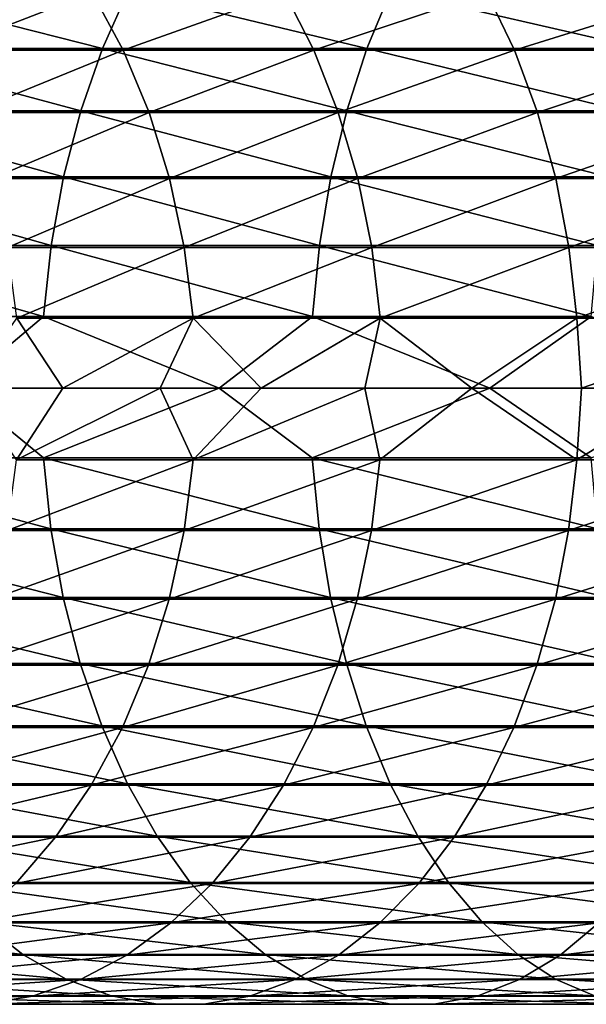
# Model space of a CAD drawing. Header units: metres. Extents: x -23 to 265, y -23 to 70.
# Tile 9 of 64: x 40 to 53, y -14 to 8. Entities that reach past the tile are written whole.
import ezdxf

# ---------------------------------------------------------------- set-up
doc = ezdxf.new("R2010")
doc.units = ezdxf.units.M
doc.layers.add('solid_SWIVIEL_SPOUT_SW0001', color=7, linetype='CONTINUOUS')

msp = doc.modelspace()

# ---------------------------------------------------------------- linework, layer by layer
at = {"layer": 'solid_SWIVIEL_SPOUT_SW0001'}
for points in [[(37.064671, 9.005264, 283.165314), (36.43623, 7.698569, 283.909271), (42.195087, 7.698569, 288.51178)], [(42.782196, 9.005264, 287.734802), (37.064671, 9.005264, 283.165314), (42.195087, 7.698569, 288.51178)], [(38.582256, 7.664522, 253.130707), (37.844307, 8.974045, 253.760345), (41.96373, 8.974045, 258.330872)], [(42.666393, 7.664522, 257.662109), (38.582256, 7.664522, 253.130707), (41.96373, 8.974045, 258.330872)], [(42.666393, 7.664522, 257.662109), (41.96373, 8.974045, 258.330872), (46.325294, 8.974045, 262.670959)], [(42.782196, 9.005264, 287.734802), (42.195087, 7.698569, 288.51178), (48.195408, 7.698569, 292.794739)], [(46.990601, 7.664522, 261.964996), (42.666393, 7.664522, 257.662109), (46.325294, 8.974045, 262.670959)], [(48.739452, 9.005264, 291.98703), (42.782196, 9.005264, 287.734802), (48.195408, 7.698569, 292.794739)], [(46.990601, 7.664522, 261.964996), (46.325294, 8.974045, 262.670959), (50.916126, 8.974045, 266.767761)], [(51.542114, 7.664522, 266.026703), (46.990601, 7.664522, 261.964996), (50.916126, 8.974045, 266.767761)], [(48.739452, 9.005264, 291.98703), (48.195408, 7.698569, 292.794739), (54.419472, 7.698569, 296.745514)], [(54.918846, 9.005264, 295.909454), (48.739452, 9.005264, 291.98703), (54.419472, 7.698569, 296.745514)], [(51.542114, 7.664522, 266.026703), (50.916126, 8.974045, 266.767761), (55.722679, 8.974045, 270.609192)], [(56.307495, 7.664522, 269.835236), (51.542114, 7.664522, 266.026703), (55.722679, 8.974045, 270.609192)], [(36.43623, 7.698569, 283.909271), (35.910038, 6.287555, 284.532196), (41.703503, 6.287555, 289.162354)], [(42.195087, 7.698569, 288.51178), (36.43623, 7.698569, 283.909271), (41.703503, 6.287555, 289.162354)], [(39.19944, 6.251143, 252.604111), (38.582256, 7.664522, 253.130707), (42.666393, 7.664522, 257.662109)], [(43.254066, 6.251143, 257.102753), (39.19944, 6.251143, 252.604111), (42.666393, 7.664522, 257.662109)], [(42.195087, 7.698569, 288.51178), (41.703503, 6.287555, 289.162354), (47.739876, 6.287555, 293.471069)], [(48.195408, 7.698569, 292.794739), (42.195087, 7.698569, 288.51178), (47.739876, 6.287555, 293.471069)], [(43.254066, 6.251143, 257.102753), (42.666393, 7.664522, 257.662109), (46.990601, 7.664522, 261.964996)], [(47.547031, 6.251143, 261.374573), (43.254066, 6.251143, 257.102753), (46.990601, 7.664522, 261.964996)], [(47.547031, 6.251143, 261.374573), (46.990601, 7.664522, 261.964996), (51.542114, 7.664522, 266.026703)], [(52.065655, 6.251143, 265.406921), (47.547031, 6.251143, 261.374573), (51.542114, 7.664522, 266.026703)], [(48.195408, 7.698569, 292.794739), (47.739876, 6.287555, 293.471069), (54.001347, 6.287555, 297.445587)], [(54.419472, 7.698569, 296.745514), (48.195408, 7.698569, 292.794739), (54.001347, 6.287555, 297.445587)], [(52.065655, 6.251143, 265.406921), (51.542114, 7.664522, 266.026703), (56.307495, 7.664522, 269.835236)], [(56.796604, 6.251143, 269.187927), (52.065655, 6.251143, 265.406921), (56.307495, 7.664522, 269.835236)], [(35.910038, 6.287555, 284.532196), (35.493221, 4.791343, 285.025604), (41.314098, 4.791343, 289.677704)], [(41.703503, 6.287555, 289.162354), (35.910038, 6.287555, 284.532196), (41.314098, 4.791343, 289.677704)], [(41.703503, 6.287555, 289.162354), (41.314098, 4.791343, 289.677704), (47.379036, 4.791343, 294.006775)], [(47.739876, 6.287555, 293.471069), (41.703503, 6.287555, 289.162354), (47.379036, 4.791343, 294.006775)], [(47.739876, 6.287555, 293.471069), (47.379036, 4.791343, 294.006775), (53.670132, 4.791343, 298.000122)], [(54.001347, 6.287555, 297.445587), (47.739876, 6.287555, 293.471069), (53.670132, 4.791343, 298.000122)], [(39.687492, 4.753058, 252.187683), (39.19944, 6.251143, 252.604111), (43.254066, 6.251143, 257.102753)], [(43.718788, 4.753058, 256.660461), (39.687492, 4.753058, 252.187683), (43.254066, 6.251143, 257.102753)], [(43.718788, 4.753058, 256.660461), (43.254066, 6.251143, 257.102753), (47.547031, 6.251143, 261.374573)], [(47.987041, 4.753058, 260.907684), (43.718788, 4.753058, 256.660461), (47.547031, 6.251143, 261.374573)], [(47.987041, 4.753058, 260.907684), (47.547031, 6.251143, 261.374573), (52.065655, 6.251143, 265.406921)], [(52.47966, 4.753058, 264.916809), (47.987041, 4.753058, 260.907684), (52.065655, 6.251143, 265.406921)], [(52.47966, 4.753058, 264.916809), (52.065655, 6.251143, 265.406921), (56.796604, 6.251143, 269.187927)], [(57.18338, 4.753058, 268.676056), (52.47966, 4.753058, 264.916809), (56.796604, 6.251143, 269.187927)], [(35.493221, 4.791343, 285.025604), (35.191429, 3.230207, 285.382874), (41.032158, 3.230207, 290.050812)], [(41.314098, 4.791343, 289.677704), (35.493221, 4.791343, 285.025604), (41.032158, 3.230207, 290.050812)], [(40.039806, 3.190568, 251.887085), (39.687492, 4.753058, 252.187683), (43.718788, 4.753058, 256.660461)], [(44.054256, 3.190568, 256.341156), (40.039806, 3.190568, 251.887085), (43.718788, 4.753058, 256.660461)], [(41.314098, 4.791343, 289.677704), (41.032158, 3.230207, 290.050812), (47.117775, 3.230207, 294.394684)], [(47.379036, 4.791343, 294.006775), (41.314098, 4.791343, 289.677704), (47.117775, 3.230207, 294.394684)], [(44.054256, 3.190568, 256.341156), (43.718788, 4.753058, 256.660461), (47.987041, 4.753058, 260.907684)], [(48.304676, 3.190568, 260.570618), (44.054256, 3.190568, 256.341156), (47.987041, 4.753058, 260.907684)], [(47.379036, 4.791343, 294.006775), (47.117775, 3.230207, 294.394684), (53.430321, 3.230207, 298.401611)], [(53.670132, 4.791343, 298.000122), (47.379036, 4.791343, 294.006775), (53.430321, 3.230207, 298.401611)], [(48.304676, 3.190568, 260.570618), (47.987041, 4.753058, 260.907684), (52.47966, 4.753058, 264.916809)], [(52.778519, 3.190568, 264.563019), (48.304676, 3.190568, 260.570618), (52.47966, 4.753058, 264.916809)], [(52.778519, 3.190568, 264.563019), (52.47966, 4.753058, 264.916809), (57.18338, 4.753058, 268.676056)], [(57.462585, 3.190568, 268.306549), (52.778519, 3.190568, 264.563019), (57.18338, 4.753058, 268.676056)], [(35.191429, 3.230207, 285.382874), (35.008755, 1.625301, 285.599121), (40.861492, 1.625301, 290.276672)], [(41.032158, 3.230207, 290.050812), (35.191429, 3.230207, 285.382874), (40.861492, 1.625301, 290.276672)], [(40.251606, 1.584845, 251.706375), (40.039806, 3.190568, 251.887085), (44.054256, 3.190568, 256.341156)], [(44.255924, 1.584845, 256.1492), (40.251606, 1.584845, 251.706375), (44.054256, 3.190568, 256.341156)], [(41.032158, 3.230207, 290.050812), (40.861492, 1.625301, 290.276672), (46.959629, 1.625301, 294.629456)], [(47.117775, 3.230207, 294.394684), (41.032158, 3.230207, 290.050812), (46.959629, 1.625301, 294.629456)], [(44.255924, 1.584845, 256.1492), (44.054256, 3.190568, 256.341156), (48.304676, 3.190568, 260.570618)], [(48.495625, 1.584845, 260.368011), (44.255924, 1.584845, 256.1492), (48.304676, 3.190568, 260.570618)], [(47.117775, 3.230207, 294.394684), (46.959629, 1.625301, 294.629456), (53.28516, 1.625301, 298.644653)], [(53.430321, 3.230207, 298.401611), (47.117775, 3.230207, 294.394684), (53.28516, 1.625301, 298.644653)], [(48.495625, 1.584845, 260.368011), (48.304676, 3.190568, 260.570618), (52.778519, 3.190568, 264.563019)], [(52.958183, 1.584845, 264.350342), (48.495625, 1.584845, 260.368011), (52.778519, 3.190568, 264.563019)], [(52.958183, 1.584845, 264.350342), (52.778519, 3.190568, 264.563019), (57.462585, 3.190568, 268.306549)], [(57.630432, 1.584845, 268.084442), (52.958183, 1.584845, 264.350342), (57.462585, 3.190568, 268.306549)], [(38.933315, 0, 288.913055), (40.861492, 1.625301, 290.276672), (35.008755, 1.625301, 285.599121)], [(38.933315, 0, 288.913055), (44.846451, 0, 293.292969), (40.861492, 1.625301, 290.276672)], [(41.297623, 0, 252.778046), (39.15947, 0, 250.264893), (40.251606, 1.584845, 251.706375)], [(41.297623, 0, 252.778046), (40.251606, 1.584845, 251.706375), (44.255924, 1.584845, 256.1492)], [(44.846451, 0, 293.292969), (46.959629, 1.625301, 294.629456), (40.861492, 1.625301, 290.276672)], [(43.510189, 0, 255.225937), (41.297623, 0, 252.778046), (44.255924, 1.584845, 256.1492)], [(45.795181, 0, 257.606354), (43.510189, 0, 255.225937), (44.255924, 1.584845, 256.1492)], [(45.795181, 0, 257.606354), (44.255924, 1.584845, 256.1492), (48.495625, 1.584845, 260.368011)], [(44.846451, 0, 293.292969), (50.984653, 0, 297.351501), (46.959629, 1.625301, 294.629456)], [(48.150539, 0, 259.917175), (45.795181, 0, 257.606354), (48.495625, 1.584845, 260.368011)], [(50.984653, 0, 297.351501), (53.28516, 1.625301, 298.644653), (46.959629, 1.625301, 294.629456)], [(50.57415, 0, 262.156311), (48.150539, 0, 259.917175), (48.495625, 1.584845, 260.368011)], [(50.57415, 0, 262.156311), (48.495625, 1.584845, 260.368011), (52.958183, 1.584845, 264.350342)], [(53.063828, 0, 264.321747), (50.57415, 0, 262.156311), (52.958183, 1.584845, 264.350342)], [(50.984653, 0, 297.351501), (57.33046, 0, 301.077026), (53.28516, 1.625301, 298.644653)], [(53.063828, 0, 264.321747), (52.958183, 1.584845, 264.350342), (57.630432, 1.584845, 268.084442)], [(55.617336, 0, 266.41153), (53.063828, 0, 264.321747), (57.630432, 1.584845, 268.084442)], [(40.858681, -1.584845, 290.280396), (38.933315, 0, 288.913055), (35.005741, -1.584845, 285.602692)], [(40.858681, -1.584845, 290.280396), (44.846451, 0, 293.292969), (38.933315, 0, 288.913055)], [(46.95702, -1.584845, 294.633331), (44.846451, 0, 293.292969), (40.858681, -1.584845, 290.280396)], [(46.95702, -1.584845, 294.633331), (50.984653, 0, 297.351501), (44.846451, 0, 293.292969)], [(53.282768, -1.584845, 298.648651), (50.984653, 0, 297.351501), (46.95702, -1.584845, 294.633331)], [(53.282768, -1.584845, 298.648651), (57.33046, 0, 301.077026), (50.984653, 0, 297.351501)], [(40.248055, -1.625301, 251.709396), (39.15947, 0, 250.264893), (41.297623, 0, 252.778046)], [(40.248055, -1.625301, 251.709396), (41.297623, 0, 252.778046), (43.510189, 0, 255.225937)], [(44.252544, -1.625301, 256.152435), (40.248055, -1.625301, 251.709396), (43.510189, 0, 255.225937)], [(44.252544, -1.625301, 256.152435), (43.510189, 0, 255.225937), (45.795181, 0, 257.606354)], [(44.252544, -1.625301, 256.152435), (45.795181, 0, 257.606354), (48.150539, 0, 259.917175)], [(48.49242, -1.625301, 260.371399), (44.252544, -1.625301, 256.152435), (48.150539, 0, 259.917175)], [(48.49242, -1.625301, 260.371399), (48.150539, 0, 259.917175), (50.57415, 0, 262.156311)], [(52.95517, -1.625301, 264.353912), (48.49242, -1.625301, 260.371399), (50.57415, 0, 262.156311)], [(52.95517, -1.625301, 264.353912), (50.57415, 0, 262.156311), (53.063828, 0, 264.321747)], [(52.95517, -1.625301, 264.353912), (53.063828, 0, 264.321747), (55.617336, 0, 266.41153)], [(57.627617, -1.625301, 268.088165), (52.95517, -1.625301, 264.353912), (55.617336, 0, 266.41153)], [(35.005741, -1.584845, 285.602692), (35.185402, -3.190568, 285.390015), (41.026527, -3.190568, 290.058289)], [(40.858681, -1.584845, 290.280396), (35.005741, -1.584845, 285.602692), (41.026527, -3.190568, 290.058289)], [(40.032703, -3.230207, 251.893143), (40.248055, -1.625301, 251.709396), (44.252544, -1.625301, 256.152435)], [(44.047489, -3.230207, 256.347595), (40.032703, -3.230207, 251.893143), (44.252544, -1.625301, 256.152435)], [(40.858681, -1.584845, 290.280396), (41.026527, -3.190568, 290.058289), (47.112556, -3.190568, 294.402435)], [(46.95702, -1.584845, 294.633331), (40.858681, -1.584845, 290.280396), (47.112556, -3.190568, 294.402435)], [(44.047489, -3.230207, 256.347595), (44.252544, -1.625301, 256.152435), (48.49242, -1.625301, 260.371399)], [(48.298271, -3.230207, 260.577423), (44.047489, -3.230207, 256.347595), (48.49242, -1.625301, 260.371399)], [(46.95702, -1.584845, 294.633331), (47.112556, -3.190568, 294.402435), (53.425533, -3.190568, 298.409637)], [(53.282768, -1.584845, 298.648651), (46.95702, -1.584845, 294.633331), (53.425533, -3.190568, 298.409637)], [(48.298271, -3.230207, 260.577423), (48.49242, -1.625301, 260.371399), (52.95517, -1.625301, 264.353912)], [(52.772491, -3.230207, 264.57016), (48.298271, -3.230207, 260.577423), (52.95517, -1.625301, 264.353912)], [(52.772491, -3.230207, 264.57016), (52.95517, -1.625301, 264.353912), (57.627617, -1.625301, 268.088165)], [(57.456955, -3.230207, 268.314026), (52.772491, -3.230207, 264.57016), (57.627617, -1.625301, 268.088165)], [(35.185402, -3.190568, 285.390015), (35.484264, -4.753058, 285.036224), (41.305729, -4.753058, 289.688782)], [(41.026527, -3.190568, 290.058289), (35.185402, -3.190568, 285.390015), (41.305729, -4.753058, 289.688782)], [(39.676933, -4.791343, 252.196701), (40.032703, -3.230207, 251.893143), (44.047489, -3.230207, 256.347595)], [(43.708733, -4.791343, 256.670013), (39.676933, -4.791343, 252.196701), (44.047489, -3.230207, 256.347595)], [(41.026527, -3.190568, 290.058289), (41.305729, -4.753058, 289.688782), (47.371281, -4.753058, 294.018311)], [(47.112556, -3.190568, 294.402435), (41.026527, -3.190568, 290.058289), (47.371281, -4.753058, 294.018311)], [(43.708733, -4.791343, 256.670013), (44.047489, -3.230207, 256.347595), (48.298271, -3.230207, 260.577423)], [(47.97752, -4.791343, 260.917786), (43.708733, -4.791343, 256.670013), (48.298271, -3.230207, 260.577423)], [(47.112556, -3.190568, 294.402435), (47.371281, -4.753058, 294.018311), (53.663013, -4.753058, 298.012024)], [(53.425533, -3.190568, 298.409637), (47.112556, -3.190568, 294.402435), (53.663013, -4.753058, 298.012024)], [(47.97752, -4.791343, 260.917786), (48.298271, -3.230207, 260.577423), (52.772491, -3.230207, 264.57016)], [(52.470703, -4.791343, 264.927429), (47.97752, -4.791343, 260.917786), (52.772491, -3.230207, 264.57016)], [(52.470703, -4.791343, 264.927429), (52.772491, -3.230207, 264.57016), (57.456955, -3.230207, 268.314026)], [(57.175011, -4.791343, 268.687134), (52.470703, -4.791343, 264.927429), (57.456955, -3.230207, 268.314026)], [(35.484264, -4.753058, 285.036224), (35.89827, -6.251143, 284.546112), (41.692509, -6.251143, 289.17691)], [(41.305729, -4.753058, 289.688782), (35.484264, -4.753058, 285.036224), (41.692509, -6.251143, 289.17691)], [(39.185566, -6.287555, 252.615952), (39.676933, -4.791343, 252.196701), (43.708733, -4.791343, 256.670013)], [(43.24086, -6.287555, 257.115326), (39.185566, -6.287555, 252.615952), (43.708733, -4.791343, 256.670013)], [(41.305729, -4.753058, 289.688782), (41.692509, -6.251143, 289.17691), (47.729691, -6.251143, 293.486176)], [(47.371281, -4.753058, 294.018311), (41.305729, -4.753058, 289.688782), (47.729691, -6.251143, 293.486176)], [(43.24086, -6.287555, 257.115326), (43.708733, -4.791343, 256.670013), (47.97752, -4.791343, 260.917786)], [(47.534523, -6.287555, 261.387848), (43.24086, -6.287555, 257.115326), (47.97752, -4.791343, 260.917786)], [(47.371281, -4.753058, 294.018311), (47.729691, -6.251143, 293.486176), (53.991993, -6.251143, 297.461243)], [(53.663013, -4.753058, 298.012024), (47.371281, -4.753058, 294.018311), (53.991993, -6.251143, 297.461243)], [(47.534523, -6.287555, 261.387848), (47.97752, -4.791343, 260.917786), (52.470703, -4.791343, 264.927429)], [(52.053886, -6.287555, 265.420868), (47.534523, -6.287555, 261.387848), (52.470703, -4.791343, 264.927429)], [(52.053886, -6.287555, 265.420868), (52.470703, -4.791343, 264.927429), (57.175011, -4.791343, 268.687134)], [(56.78561, -6.287555, 269.202484), (52.053886, -6.287555, 265.420868), (57.175011, -4.791343, 268.687134)], [(35.89827, -6.251143, 284.546112), (36.42181, -7.664522, 283.926331), (42.181618, -7.664522, 288.529602)], [(41.692509, -6.251143, 289.17691), (35.89827, -6.251143, 284.546112), (42.181618, -7.664522, 288.529602)], [(41.692509, -6.251143, 289.17691), (42.181618, -7.664522, 288.529602), (48.182922, -7.664522, 292.813293)], [(47.729691, -6.251143, 293.486176), (41.692509, -6.251143, 289.17691), (48.182922, -7.664522, 292.813293)], [(47.729691, -6.251143, 293.486176), (48.182922, -7.664522, 292.813293), (54.408012, -7.664522, 296.764709)], [(53.991993, -6.251143, 297.461243), (47.729691, -6.251143, 293.486176), (54.408012, -7.664522, 296.764709)], [(38.565258, -7.698569, 253.145203), (39.185566, -6.287555, 252.615952), (43.24086, -6.287555, 257.115326)], [(42.650208, -7.698569, 257.67749), (38.565258, -7.698569, 253.145203), (43.24086, -6.287555, 257.115326)], [(42.650208, -7.698569, 257.67749), (43.24086, -6.287555, 257.115326), (47.534523, -6.287555, 261.387848)], [(46.975277, -7.698569, 261.981262), (42.650208, -7.698569, 257.67749), (47.534523, -6.287555, 261.387848)], [(46.975277, -7.698569, 261.981262), (47.534523, -6.287555, 261.387848), (52.053886, -6.287555, 265.420868)], [(51.527695, -7.698569, 266.043762), (46.975277, -7.698569, 261.981262), (52.053886, -6.287555, 265.420868)], [(51.527695, -7.698569, 266.043762), (52.053886, -6.287555, 265.420868), (56.78561, -6.287555, 269.202484)], [(56.294022, -7.698569, 269.853058), (51.527695, -7.698569, 266.043762), (56.78561, -6.287555, 269.202484)], [(36.42181, -7.664522, 283.926331), (37.047794, -8.974045, 283.185272), (42.766434, -8.974045, 287.755646)], [(42.181618, -7.664522, 288.529602), (36.42181, -7.664522, 283.926331), (42.766434, -8.974045, 287.755646)], [(37.824413, -9.005264, 253.777313), (38.565258, -7.698569, 253.145203), (42.650208, -7.698569, 257.67749)], [(41.94479, -9.005264, 258.348907), (37.824413, -9.005264, 253.777313), (42.650208, -7.698569, 257.67749)], [(41.94479, -9.005264, 258.348907), (42.650208, -7.698569, 257.67749), (46.975277, -7.698569, 261.981262)], [(46.307362, -9.005264, 262.689972), (41.94479, -9.005264, 258.348907), (46.975277, -7.698569, 261.981262)], [(42.181618, -7.664522, 288.529602), (42.766434, -8.974045, 287.755646), (48.724842, -8.974045, 292.008698)], [(48.182922, -7.664522, 292.813293), (42.181618, -7.664522, 288.529602), (48.724842, -8.974045, 292.008698)], [(46.307362, -9.005264, 262.689972), (46.975277, -7.698569, 261.981262), (51.527695, -7.698569, 266.043762)], [(50.899254, -9.005264, 266.78772), (46.307362, -9.005264, 262.689972), (51.527695, -7.698569, 266.043762)], [(48.182922, -7.664522, 292.813293), (48.724842, -8.974045, 292.008698), (54.905437, -8.974045, 295.931885)], [(54.408012, -7.664522, 296.764709), (48.182922, -7.664522, 292.813293), (54.905437, -8.974045, 295.931885)], [(50.899254, -9.005264, 266.78772), (51.527695, -7.698569, 266.043762), (56.294022, -7.698569, 269.853058)], [(55.706913, -9.005264, 270.630035), (50.899254, -9.005264, 266.78772), (56.294022, -7.698569, 269.853058)], [(36.973076, -10.189936, 254.503708), (37.824413, -9.005264, 253.777313), (41.94479, -9.005264, 258.348907)], [(41.134155, -10.189936, 259.120453), (36.973076, -10.189936, 254.503708), (41.94479, -9.005264, 258.348907)], [(37.047794, -8.974045, 283.185272), (37.767738, -10.161966, 282.333008), (43.43903, -10.161966, 286.86554)], [(42.766434, -8.974045, 287.755646), (37.047794, -8.974045, 283.185272), (43.43903, -10.161966, 286.86554)], [(41.134155, -10.189936, 259.120453), (41.94479, -9.005264, 258.348907), (46.307362, -9.005264, 262.689972)], [(45.539825, -10.189936, 263.504425), (41.134155, -10.189936, 259.120453), (46.307362, -9.005264, 262.689972)], [(42.766434, -8.974045, 287.755646), (43.43903, -10.161966, 286.86554), (49.348103, -10.161966, 291.083374)], [(48.724842, -8.974045, 292.008698), (42.766434, -8.974045, 287.755646), (49.348103, -10.161966, 291.083374)], [(45.539825, -10.189936, 263.504425), (46.307362, -9.005264, 262.689972), (50.899254, -9.005264, 266.78772)], [(50.177082, -10.189936, 267.642639), (45.539825, -10.189936, 263.504425), (50.899254, -9.005264, 266.78772)], [(48.724842, -8.974045, 292.008698), (49.348103, -10.161966, 291.083374), (55.477528, -10.161966, 294.97406)], [(54.905437, -8.974045, 295.931885), (48.724842, -8.974045, 292.008698), (55.477528, -10.161966, 294.97406)], [(50.177082, -10.189936, 267.642639), (50.899254, -9.005264, 266.78772), (55.706913, -9.005264, 270.630035)], [(55.032238, -10.189936, 271.522919), (50.177082, -10.189936, 267.642639), (55.706913, -9.005264, 270.630035)], [(36.022774, -11.23653, 255.314529), (36.973076, -10.189936, 254.503708), (41.134155, -10.189936, 259.120453)], [(40.229294, -11.23653, 259.981689), (36.022774, -11.23653, 255.314529), (41.134155, -10.189936, 259.120453)], [(37.767738, -10.161966, 282.333008), (38.571888, -11.212191, 281.381042), (44.190292, -11.212191, 285.871307)], [(43.43903, -10.161966, 286.86554), (37.767738, -10.161966, 282.333008), (44.190292, -11.212191, 285.871307)], [(40.229294, -11.23653, 259.981689), (41.134155, -10.189936, 259.120453), (45.539825, -10.189936, 263.504425)], [(44.683071, -11.23653, 264.413513), (40.229294, -11.23653, 259.981689), (45.539825, -10.189936, 263.504425)], [(43.43903, -10.161966, 286.86554), (44.190292, -11.212191, 285.871307), (50.044262, -11.212191, 290.049805)], [(49.348103, -10.161966, 291.083374), (43.43903, -10.161966, 286.86554), (50.044262, -11.212191, 290.049805)], [(44.683071, -11.23653, 264.413513), (45.539825, -10.189936, 263.504425), (50.177082, -10.189936, 267.642639)], [(49.370964, -11.23653, 268.596954), (44.683071, -11.23653, 264.413513), (50.177082, -10.189936, 267.642639)], [(49.348103, -10.161966, 291.083374), (50.044262, -11.212191, 290.049805), (56.116524, -11.212191, 293.904236)], [(55.477528, -10.161966, 294.97406), (49.348103, -10.161966, 291.083374), (56.116524, -11.212191, 293.904236)], [(49.370964, -11.23653, 268.596954), (50.177082, -10.189936, 267.642639), (55.032238, -10.189936, 271.522919)], [(54.279137, -11.23653, 272.519592), (49.370964, -11.23653, 268.596954), (55.032238, -10.189936, 271.522919)], [(38.571888, -11.212191, 281.381042), (39.449348, -12.110486, 280.342285), (45.01004, -12.110486, 284.786438)], [(44.190292, -11.212191, 285.871307), (38.571888, -11.212191, 281.381042), (45.01004, -12.110486, 284.786438)], [(39.242462, -12.130866, 260.920959), (40.229294, -11.23653, 259.981689), (44.683071, -11.23653, 264.413513)], [(43.748707, -12.130866, 265.404999), (39.242462, -12.130866, 260.920959), (44.683071, -11.23653, 264.413513)], [(43.748707, -12.130866, 265.404999), (44.683071, -11.23653, 264.413513), (49.370964, -11.23653, 268.596954)], [(48.491825, -12.130866, 269.637665), (43.748707, -12.130866, 265.404999), (49.370964, -11.23653, 268.596954)], [(44.190292, -11.212191, 285.871307), (45.01004, -12.110486, 284.786438), (50.803883, -12.110486, 288.922028)], [(50.044262, -11.212191, 290.049805), (44.190292, -11.212191, 285.871307), (50.803883, -12.110486, 288.922028)], [(48.491825, -12.130866, 269.637665), (49.370964, -11.23653, 268.596954), (54.279137, -11.23653, 272.519592)], [(53.457817, -12.130866, 273.606537), (48.491825, -12.130866, 269.637665), (54.279137, -11.23653, 272.519592)], [(50.044262, -11.212191, 290.049805), (50.803883, -12.110486, 288.922028), (56.813774, -12.110486, 292.736847)], [(56.116524, -11.212191, 293.904236), (50.044262, -11.212191, 290.049805), (56.813774, -12.110486, 292.736847)], [(34.138218, -12.110486, 275.602722), (35.13607, -12.84468, 274.543884), (40.388222, -12.84468, 279.230835)], [(39.449348, -12.110486, 280.342285), (34.138218, -12.110486, 275.602722), (40.388222, -12.84468, 279.230835)], [(38.187035, -12.860826, 261.925476), (39.242462, -12.130866, 260.920959), (43.748707, -12.130866, 265.404999)], [(42.749393, -12.860826, 266.465363), (38.187035, -12.860826, 261.925476), (43.748707, -12.130866, 265.404999)], [(39.449348, -12.110486, 280.342285), (40.388222, -12.84468, 279.230835), (45.887169, -12.84468, 283.625641)], [(45.01004, -12.110486, 284.786438), (39.449348, -12.110486, 280.342285), (45.887169, -12.84468, 283.625641)], [(42.749393, -12.860826, 266.465363), (43.748707, -12.130866, 265.404999), (48.491825, -12.130866, 269.637665)], [(47.551575, -12.860826, 270.750763), (42.749393, -12.860826, 266.465363), (48.491825, -12.130866, 269.637665)], [(45.01004, -12.110486, 284.786438), (45.887169, -12.84468, 283.625641), (51.616676, -12.84468, 287.715302)], [(50.803883, -12.110486, 288.922028), (45.01004, -12.110486, 284.786438), (51.616676, -12.84468, 287.715302)], [(47.551575, -12.860826, 270.750763), (48.491825, -12.130866, 269.637665), (53.457817, -12.130866, 273.606537)], [(52.579403, -12.860826, 274.769043), (47.551575, -12.860826, 270.750763), (53.457817, -12.130866, 273.606537)], [(50.803883, -12.110486, 288.922028), (51.616676, -12.84468, 287.715302), (57.559834, -12.84468, 291.487762)], [(56.813774, -12.110486, 292.736847), (50.803883, -12.110486, 288.922028), (57.559834, -12.84468, 291.487762)], [(52.579403, -12.860826, 274.769043), (53.457817, -12.130866, 273.606537), (58.632023, -12.130866, 277.299835)], [(57.818039, -12.860826, 278.508331), (52.579403, -12.860826, 274.769043), (58.632023, -12.130866, 277.299835)], [(35.13607, -12.84468, 274.543884), (36.185677, -13.404825, 273.430145), (41.375793, -13.404825, 278.061737)], [(40.388222, -12.84468, 279.230835), (35.13607, -12.84468, 274.543884), (41.375793, -13.404825, 278.061737)], [(37.077316, -13.416516, 262.981689), (38.187035, -12.860826, 261.925476), (42.749393, -12.860826, 266.465363)], [(41.698673, -13.416516, 267.580292), (37.077316, -13.416516, 262.981689), (42.749393, -12.860826, 266.465363)], [(40.388222, -12.84468, 279.230835), (41.375793, -13.404825, 278.061737), (46.809792, -13.404825, 282.404633)], [(45.887169, -12.84468, 283.625641), (40.388222, -12.84468, 279.230835), (46.809792, -13.404825, 282.404633)], [(41.698673, -13.416516, 267.580292), (42.749393, -12.860826, 266.465363), (47.551575, -12.860826, 270.750763)], [(46.562954, -13.416516, 271.921112), (41.698673, -13.416516, 267.580292), (47.551575, -12.860826, 270.750763)], [(45.887169, -12.84468, 283.625641), (46.809792, -13.404825, 282.404633), (52.471622, -13.404825, 286.445984)], [(51.616676, -12.84468, 287.715302), (45.887169, -12.84468, 283.625641), (52.471622, -13.404825, 286.445984)], [(46.562954, -13.416516, 271.921112), (47.551575, -12.860826, 270.750763), (52.579403, -12.860826, 274.769043)], [(51.655804, -13.416516, 275.991333), (46.562954, -13.416516, 271.921112), (52.579403, -12.860826, 274.769043)], [(51.616676, -12.84468, 287.715302), (52.471622, -13.404825, 286.445984), (58.344582, -13.404825, 290.173889)], [(57.559834, -12.84468, 291.487762), (51.616676, -12.84468, 287.715302), (58.344582, -13.404825, 290.173889)], [(51.655804, -13.416516, 275.991333), (52.579403, -12.860826, 274.769043), (57.818039, -12.860826, 278.508331)], [(56.962185, -13.416516, 279.778992), (51.655804, -13.416516, 275.991333), (57.818039, -12.860826, 278.508331)], [(35.928337, -13.790409, 264.075287), (37.077316, -13.416516, 262.981689), (41.698673, -13.416516, 267.580292)], [(40.610783, -13.790409, 268.73465), (35.928337, -13.790409, 264.075287), (41.698673, -13.416516, 267.580292)], [(36.185677, -13.404825, 273.430145), (37.272816, -13.78333, 272.276581), (42.398682, -13.78333, 276.85083)], [(41.375793, -13.404825, 278.061737), (36.185677, -13.404825, 273.430145), (42.398682, -13.78333, 276.85083)], [(40.610783, -13.790409, 268.73465), (41.698673, -13.416516, 267.580292), (46.562954, -13.416516, 271.921112)], [(45.53936, -13.790409, 273.132843), (40.610783, -13.790409, 268.73465), (46.562954, -13.416516, 271.921112)], [(41.375793, -13.404825, 278.061737), (42.398682, -13.78333, 276.85083), (47.765404, -13.78333, 281.139954)], [(46.809792, -13.404825, 282.404633), (41.375793, -13.404825, 278.061737), (47.765404, -13.78333, 281.139954)], [(45.53936, -13.790409, 273.132843), (46.562954, -13.416516, 271.921112), (51.655804, -13.416516, 275.991333)], [(50.699528, -13.790409, 277.256897), (45.53936, -13.790409, 273.132843), (51.655804, -13.416516, 275.991333)], [(46.809792, -13.404825, 282.404633), (47.765404, -13.78333, 281.139954), (53.357143, -13.78333, 285.131287)], [(52.471622, -13.404825, 286.445984), (46.809792, -13.404825, 282.404633), (53.357143, -13.78333, 285.131287)], [(50.699528, -13.790409, 277.256897), (51.655804, -13.416516, 275.991333), (56.962185, -13.416516, 279.778992)], [(56.076054, -13.790409, 281.094604), (50.699528, -13.790409, 277.256897), (56.962185, -13.416516, 279.778992)], [(52.471622, -13.404825, 286.445984), (53.357143, -13.78333, 285.131287), (59.157398, -13.78333, 288.813019)], [(58.344582, -13.404825, 290.173889), (52.471622, -13.404825, 286.445984), (59.157398, -13.78333, 288.813019)], [(34.755672, -13.977437, 265.191406), (35.928337, -13.790409, 264.075287), (40.610783, -13.790409, 268.73465)], [(39.500462, -13.977437, 269.912811), (34.755672, -13.977437, 265.191406), (40.610783, -13.790409, 268.73465)], [(37.272816, -13.78333, 272.276581), (38.382759, -13.975067, 271.098816), (43.443024, -13.975067, 275.614532)], [(42.398682, -13.78333, 276.85083), (37.272816, -13.78333, 272.276581), (43.443024, -13.975067, 275.614532)], [(39.500462, -13.977437, 269.912811), (40.610783, -13.790409, 268.73465), (45.53936, -13.790409, 273.132843)], [(44.494667, -13.977437, 274.369568), (39.500462, -13.977437, 269.912811), (45.53936, -13.790409, 273.132843)], [(42.398682, -13.78333, 276.85083), (43.443024, -13.975067, 275.614532), (48.741062, -13.975067, 279.848755)], [(47.765404, -13.78333, 281.139954), (42.398682, -13.78333, 276.85083), (48.741062, -13.975067, 279.848755)], [(44.494667, -13.977437, 274.369568), (45.53936, -13.790409, 273.132843), (50.699528, -13.790409, 277.256897)], [(49.723541, -13.977437, 278.548523), (44.494667, -13.977437, 274.369568), (50.699528, -13.790409, 277.256897)], [(47.765404, -13.78333, 281.139954), (48.741062, -13.975067, 279.848755), (54.261238, -13.975067, 283.789001)], [(53.357143, -13.78333, 285.131287), (47.765404, -13.78333, 281.139954), (54.261238, -13.975067, 283.789001)], [(49.723541, -13.977437, 278.548523), (50.699528, -13.790409, 277.256897), (56.076054, -13.790409, 281.094604)], [(55.171654, -13.977437, 282.437317), (49.723541, -13.977437, 278.548523), (56.076054, -13.790409, 281.094604)], [(38.382759, -13.975067, 271.098816), (39.500462, -13.977437, 269.912811), (44.494667, -13.977437, 274.369568)], [(43.443024, -13.975067, 275.614532), (38.382759, -13.975067, 271.098816), (44.494667, -13.977437, 274.369568)], [(43.443024, -13.975067, 275.614532), (44.494667, -13.977437, 274.369568), (49.723541, -13.977437, 278.548523)], [(48.741062, -13.975067, 279.848755), (43.443024, -13.975067, 275.614532), (49.723541, -13.977437, 278.548523)], [(48.741062, -13.975067, 279.848755), (49.723541, -13.977437, 278.548523), (55.171654, -13.977437, 282.437317)], [(54.261238, -13.975067, 283.789001), (48.741062, -13.975067, 279.848755), (55.171654, -13.977437, 282.437317)]]:
    msp.add_3dface(points, dxfattribs=at)

doc.saveas('drawing.dxf')
